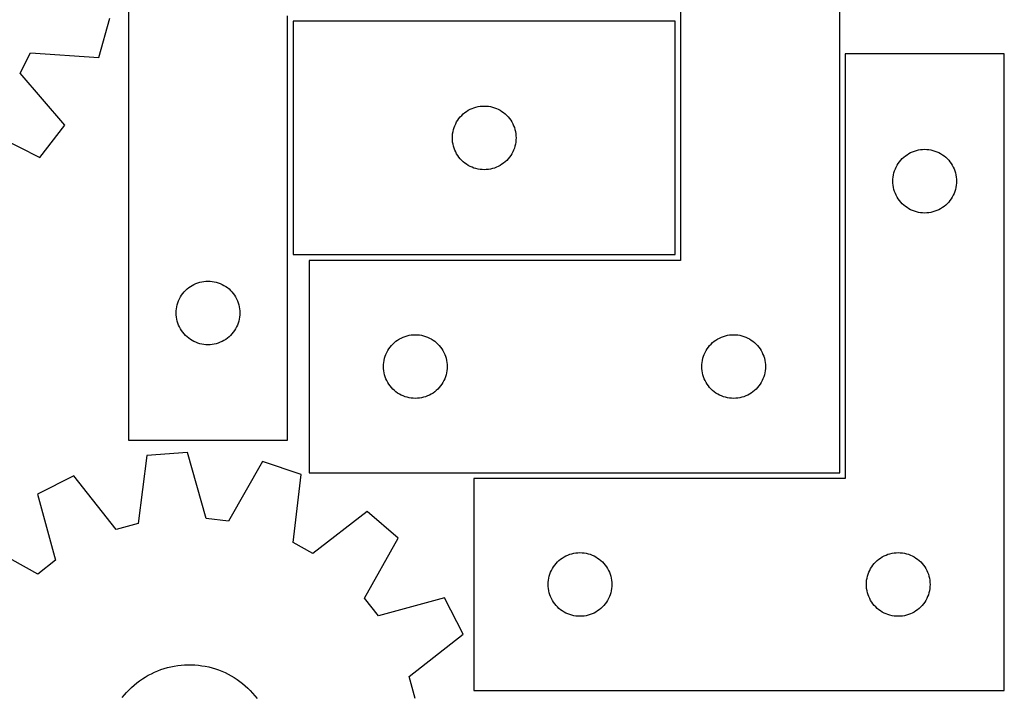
# Model space of a CAD drawing. Header units: millimetres. Extents: x 7 to 1243, y 7 to 1516.
# Tile 9 of 27: x 965 to 1243, y 339 to 530. Entities that reach past the tile are written whole.
import ezdxf

# ---------------------------------------------------------------- set-up
doc = ezdxf.new("R2010")
doc.units = ezdxf.units.MM
doc.layers.add('CUT', color=7, linetype='CONTINUOUS', true_color=0x000000)

msp = doc.modelspace()

# ---------------------------------------------------------------- linework, layer by layer
at = {"layer": 'CUT'}
for p, q in [((995.813088, 590.922146), (995.813088, 410.922146)), ((1151.921362, 581.759309), (1151.921362, 461.759309)), ((1196.921362, 401.759309), (1196.921362, 581.759309)), ((987.426887, 519.082592), (990.498134, 530.202525)), ((1040.813088, 410.922146), (1040.813088, 530.922146)), ((1150.403594, 529.405061), (1042.403594, 529.405061)), ((1042.403594, 529.405061), (1042.403594, 463.405061)), ((1150.403594, 463.405061), (1150.403594, 529.405061)), ((965.209548, 514.686844), (968.097567, 520.431584)), ((968.097567, 520.431584), (987.426887, 519.082592)), ((1243.474272, 520.162141), (1198.474272, 520.162141)), ((1198.474272, 520.162141), (1198.474272, 400.162141)), ((1243.474272, 340.162141), (1243.474272, 520.162141)), ((977.822415, 499.977731), (965.209548, 514.686844)), ((1091.403462, 503.888287), (1091.903594, 504.199289)), ((1091.903594, 504.199289), (1092.422996, 504.476915)), ((1092.422996, 504.476915), (1092.959443, 504.719977)), ((1092.959443, 504.719977), (1093.510639, 504.927432)), ((1093.510639, 504.927432), (1094.074222, 505.098393)), ((1094.074222, 505.098393), (1094.647781, 505.232128)), ((1094.647781, 505.232128), (1095.228858, 505.328065)), ((1095.228858, 505.328065), (1095.814966, 505.385791)), ((1095.814966, 505.385791), (1096.403594, 505.405061)), ((1096.403594, 505.405061), (1096.992222, 505.385791)), ((1096.992222, 505.385791), (1097.578329, 505.328065)), ((1097.578329, 505.328065), (1098.159407, 505.232128)), ((1098.159407, 505.232128), (1098.732965, 505.098393)), ((1098.732965, 505.098393), (1099.296549, 504.927432)), ((1099.296549, 504.927432), (1099.847745, 504.719977)), ((1099.847745, 504.719977), (1100.384192, 504.476915)), ((1100.384192, 504.476915), (1100.903594, 504.199289)), ((1100.903594, 504.199289), (1101.403726, 503.888287)), ((1088.609365, 500.905061), (1088.920367, 501.405193)), ((1088.920367, 501.405193), (1089.263414, 501.883914)), ((1089.263414, 501.883914), (1089.637035, 502.339173)), ((1089.637035, 502.339173), (1090.039633, 502.769022)), ((1090.039633, 502.769022), (1090.469481, 503.171619)), ((1090.469481, 503.171619), (1090.924741, 503.545241)), ((1090.924741, 503.545241), (1091.403462, 503.888287)), ((1101.403726, 503.888287), (1101.882447, 503.545241)), ((1101.882447, 503.545241), (1102.337706, 503.171619)), ((1102.337706, 503.171619), (1102.767555, 502.769022)), ((1102.767555, 502.769022), (1103.170152, 502.339173)), ((1103.170152, 502.339173), (1103.543774, 501.883914)), ((1103.543774, 501.883914), (1103.88682, 501.405193)), ((1103.88682, 501.405193), (1104.197822, 500.905061)), ((953.387812, 499.522885), (970.729539, 490.879568)), ((970.729539, 490.879568), (977.822415, 499.977731)), ((1087.576526, 498.160874), (1087.710261, 498.734432)), ((1087.710261, 498.734432), (1087.881223, 499.298016)), ((1087.881223, 499.298016), (1088.088678, 499.849212)), ((1088.088678, 499.849212), (1088.331739, 500.385659)), ((1088.331739, 500.385659), (1088.609365, 500.905061)), ((1104.197822, 500.905061), (1104.475448, 500.385659)), ((1104.475448, 500.385659), (1104.71851, 499.849212)), ((1104.71851, 499.849212), (1104.925965, 499.298016)), ((1104.925965, 499.298016), (1105.096926, 498.734432)), ((1105.096926, 498.734432), (1105.230661, 498.160874)), ((1087.403594, 496.405061), (1087.422863, 496.993689)), ((1087.422863, 495.816433), (1087.403594, 496.405061)), ((1087.422863, 496.993689), (1087.48059, 497.579797)), ((1087.48059, 495.230325), (1087.422863, 495.816433)), ((1087.48059, 497.579797), (1087.576526, 498.160874)), ((1105.230661, 498.160874), (1105.326598, 497.579797)), ((1105.326598, 497.579797), (1105.384324, 496.993689)), ((1105.384324, 495.816433), (1105.326598, 495.230325)), ((1105.384324, 496.993689), (1105.403594, 496.405061)), ((1105.403594, 496.405061), (1105.384324, 495.816433)), ((1087.576526, 494.649248), (1087.48059, 495.230325)), ((1087.710261, 494.075689), (1087.576526, 494.649248)), ((1087.881223, 493.512106), (1087.710261, 494.075689)), ((1088.088678, 492.96091), (1087.881223, 493.512106)), ((1088.331739, 492.424463), (1088.088678, 492.96091)), ((1104.71851, 492.96091), (1104.475448, 492.424463)), ((1104.925965, 493.512106), (1104.71851, 492.96091)), ((1105.096926, 494.075689), (1104.925965, 493.512106)), ((1105.230661, 494.649248), (1105.096926, 494.075689)), ((1105.326598, 495.230325), (1105.230661, 494.649248)), ((1218.081317, 492.684513), (1218.644901, 492.855474)), ((1218.644901, 492.855474), (1219.218459, 492.989209)), ((1219.218459, 492.989209), (1219.799536, 493.085145)), ((1219.799536, 493.085145), (1220.385644, 493.142872)), ((1220.385644, 493.142872), (1220.974272, 493.162141)), ((1220.974272, 493.162141), (1221.5629, 493.142872)), ((1221.5629, 493.142872), (1222.149008, 493.085145)), ((1222.149008, 493.085145), (1222.730085, 492.989209)), ((1222.730085, 492.989209), (1223.303643, 492.855474)), ((1223.303643, 492.855474), (1223.867227, 492.684513)), ((1088.609365, 491.905061), (1088.331739, 492.424463)), ((1088.920367, 491.404929), (1088.609365, 491.905061)), ((1089.263414, 490.926208), (1088.920367, 491.404929)), ((1089.637035, 490.470948), (1089.263414, 490.926208)), ((1090.039633, 490.0411), (1089.637035, 490.470948)), ((1090.469481, 489.638503), (1090.039633, 490.0411)), ((1102.767555, 490.0411), (1102.337706, 489.638503)), ((1103.170152, 490.470948), (1102.767555, 490.0411)), ((1103.543774, 490.926208), (1103.170152, 490.470948)), ((1103.88682, 491.404929), (1103.543774, 490.926208)), ((1104.197822, 491.905061), (1103.88682, 491.404929)), ((1104.475448, 492.424463), (1104.197822, 491.905061)), ((1213.834092, 489.640994), (1214.207714, 490.096254)), ((1214.207714, 490.096254), (1214.610311, 490.526103)), ((1214.610311, 490.526103), (1215.04016, 490.9287)), ((1215.04016, 490.9287), (1215.495419, 491.302322)), ((1215.495419, 491.302322), (1215.97414, 491.645368)), ((1215.97414, 491.645368), (1216.474272, 491.95637)), ((1216.474272, 491.95637), (1216.993674, 492.233996)), ((1216.993674, 492.233996), (1217.530121, 492.477057)), ((1217.530121, 492.477057), (1218.081317, 492.684513)), ((1223.867227, 492.684513), (1224.418423, 492.477057)), ((1224.418423, 492.477057), (1224.95487, 492.233996)), ((1224.95487, 492.233996), (1225.474272, 491.95637)), ((1225.474272, 491.95637), (1225.974404, 491.645368)), ((1225.974404, 491.645368), (1226.453125, 491.302322)), ((1226.453125, 491.302322), (1226.908384, 490.9287)), ((1226.908384, 490.9287), (1227.338233, 490.526103)), ((1227.338233, 490.526103), (1227.74083, 490.096254)), ((1227.74083, 490.096254), (1228.114452, 489.640994)), ((1090.924741, 489.264881), (1090.469481, 489.638503)), ((1091.403462, 488.921834), (1090.924741, 489.264881)), ((1091.903594, 488.610832), (1091.403462, 488.921834)), ((1092.422996, 488.333206), (1091.903594, 488.610832)), ((1092.959443, 488.090145), (1092.422996, 488.333206)), ((1093.510639, 487.88269), (1092.959443, 488.090145)), ((1094.074222, 487.711728), (1093.510639, 487.88269)), ((1094.647781, 487.577993), (1094.074222, 487.711728)), ((1095.228858, 487.482057), (1094.647781, 487.577993)), ((1095.814966, 487.42433), (1095.228858, 487.482057)), ((1096.403594, 487.405061), (1095.814966, 487.42433)), ((1096.992222, 487.42433), (1096.403594, 487.405061)), ((1097.578329, 487.482057), (1096.992222, 487.42433)), ((1098.159407, 487.577993), (1097.578329, 487.482057)), ((1098.732965, 487.711728), (1098.159407, 487.577993)), ((1099.296549, 487.88269), (1098.732965, 487.711728)), ((1099.847745, 488.090145), (1099.296549, 487.88269)), ((1100.384192, 488.333206), (1099.847745, 488.090145)), ((1100.903594, 488.610832), (1100.384192, 488.333206)), ((1101.403726, 488.921834), (1100.903594, 488.610832)), ((1101.882447, 489.264881), (1101.403726, 488.921834)), ((1102.337706, 489.638503), (1101.882447, 489.264881)), ((1212.451901, 487.055097), (1212.659356, 487.606292)), ((1212.659356, 487.606292), (1212.902417, 488.14274)), ((1212.902417, 488.14274), (1213.180043, 488.662141)), ((1213.180043, 488.662141), (1213.491046, 489.162274)), ((1213.491046, 489.162274), (1213.834092, 489.640994)), ((1228.114452, 489.640994), (1228.457499, 489.162274)), ((1228.457499, 489.162274), (1228.768501, 488.662141)), ((1228.768501, 488.662141), (1229.046127, 488.14274)), ((1229.046127, 488.14274), (1229.289188, 487.606292)), ((1229.289188, 487.606292), (1229.496643, 487.055097)), ((1211.974272, 484.162141), (1211.993542, 484.75077)), ((1211.993542, 484.75077), (1212.051268, 485.336877)), ((1212.051268, 485.336877), (1212.147205, 485.917954)), ((1212.147205, 485.917954), (1212.28094, 486.491513)), ((1212.28094, 486.491513), (1212.451901, 487.055097)), ((1229.496643, 487.055097), (1229.667605, 486.491513)), ((1229.667605, 486.491513), (1229.80134, 485.917954)), ((1229.80134, 485.917954), (1229.897276, 485.336877)), ((1229.897276, 485.336877), (1229.955002, 484.75077)), ((1229.955002, 484.75077), (1229.974272, 484.162141)), ((1211.993542, 483.573513), (1211.974272, 484.162141)), ((1212.051268, 482.987406), (1211.993542, 483.573513)), ((1212.147205, 482.406329), (1212.051268, 482.987406)), ((1212.28094, 481.83277), (1212.147205, 482.406329)), ((1212.451901, 481.269186), (1212.28094, 481.83277)), ((1229.667605, 481.83277), (1229.496643, 481.269186)), ((1229.80134, 482.406329), (1229.667605, 481.83277)), ((1229.897276, 482.987406), (1229.80134, 482.406329)), ((1229.955002, 483.573513), (1229.897276, 482.987406)), ((1229.974272, 484.162141), (1229.955002, 483.573513)), ((1212.659356, 480.717991), (1212.451901, 481.269186)), ((1212.902417, 480.181543), (1212.659356, 480.717991)), ((1213.180043, 479.662141), (1212.902417, 480.181543)), ((1213.491046, 479.162009), (1213.180043, 479.662141)), ((1213.834092, 478.683289), (1213.491046, 479.162009)), ((1228.457499, 479.162009), (1228.114452, 478.683289)), ((1228.768501, 479.662141), (1228.457499, 479.162009)), ((1229.046127, 480.181543), (1228.768501, 479.662141)), ((1229.289188, 480.717991), (1229.046127, 480.181543)), ((1229.496643, 481.269186), (1229.289188, 480.717991)), ((1214.207714, 478.228029), (1213.834092, 478.683289)), ((1214.610311, 477.79818), (1214.207714, 478.228029)), ((1215.04016, 477.395583), (1214.610311, 477.79818)), ((1215.495419, 477.021961), (1215.04016, 477.395583)), ((1215.97414, 476.678915), (1215.495419, 477.021961)), ((1216.474272, 476.367913), (1215.97414, 476.678915)), ((1216.993674, 476.090287), (1216.474272, 476.367913)), ((1225.474272, 476.367913), (1224.95487, 476.090287)), ((1225.974404, 476.678915), (1225.474272, 476.367913)), ((1226.453125, 477.021961), (1225.974404, 476.678915)), ((1226.908384, 477.395583), (1226.453125, 477.021961)), ((1227.338233, 477.79818), (1226.908384, 477.395583)), ((1227.74083, 478.228029), (1227.338233, 477.79818)), ((1228.114452, 478.683289), (1227.74083, 478.228029)), ((1217.530121, 475.847226), (1216.993674, 476.090287)), ((1218.081317, 475.63977), (1217.530121, 475.847226)), ((1218.644901, 475.468809), (1218.081317, 475.63977)), ((1219.218459, 475.335074), (1218.644901, 475.468809)), ((1219.799536, 475.239138), (1219.218459, 475.335074)), ((1220.385644, 475.181411), (1219.799536, 475.239138)), ((1220.974272, 475.162141), (1220.385644, 475.181411)), ((1221.5629, 475.181411), (1220.974272, 475.162141)), ((1222.149008, 475.239138), (1221.5629, 475.181411)), ((1222.730085, 475.335074), (1222.149008, 475.239138)), ((1223.303643, 475.468809), (1222.730085, 475.335074)), ((1223.867227, 475.63977), (1223.303643, 475.468809)), ((1224.418423, 475.847226), (1223.867227, 475.63977)), ((1224.95487, 476.090287), (1224.418423, 475.847226)), ((1042.403594, 463.405061), (1150.403594, 463.405061)), ((1151.921362, 461.759309), (1046.921362, 461.759309)), ((1046.921362, 461.759309), (1046.921362, 401.759309)), ((1012.378976, 453.688705), (1012.834235, 454.062326)), ((1012.834235, 454.062326), (1013.312956, 454.405373)), ((1013.312956, 454.405373), (1013.813088, 454.716375)), ((1013.813088, 454.716375), (1014.33249, 454.994001)), ((1014.33249, 454.994001), (1014.868937, 455.237062)), ((1014.868937, 455.237062), (1015.420133, 455.444518)), ((1015.420133, 455.444518), (1015.983717, 455.615479)), ((1015.983717, 455.615479), (1016.557275, 455.749214)), ((1016.557275, 455.749214), (1017.138352, 455.84515)), ((1017.138352, 455.84515), (1017.72446, 455.902877)), ((1017.72446, 455.902877), (1018.313088, 455.922146)), ((1018.313088, 455.922146), (1018.901716, 455.902877)), ((1018.901716, 455.902877), (1019.487824, 455.84515)), ((1019.487824, 455.84515), (1020.068901, 455.749214)), ((1020.068901, 455.749214), (1020.642459, 455.615479)), ((1020.642459, 455.615479), (1021.206043, 455.444518)), ((1021.206043, 455.444518), (1021.757239, 455.237062)), ((1021.757239, 455.237062), (1022.293686, 454.994001)), ((1022.293686, 454.994001), (1022.813088, 454.716375)), ((1022.813088, 454.716375), (1023.31322, 454.405373)), ((1023.31322, 454.405373), (1023.791941, 454.062326)), ((1023.791941, 454.062326), (1024.2472, 453.688705)), ((1010.241233, 450.902745), (1010.518859, 451.422146)), ((1010.518859, 451.422146), (1010.829861, 451.922279)), ((1010.829861, 451.922279), (1011.172908, 452.400999)), ((1011.172908, 452.400999), (1011.54653, 452.856259)), ((1011.54653, 452.856259), (1011.949127, 453.286107)), ((1011.949127, 453.286107), (1012.378976, 453.688705)), ((1024.2472, 453.688705), (1024.677049, 453.286107)), ((1024.677049, 453.286107), (1025.079646, 452.856259)), ((1025.079646, 452.856259), (1025.453268, 452.400999)), ((1025.453268, 452.400999), (1025.796314, 451.922279)), ((1025.796314, 451.922279), (1026.107317, 451.422146)), ((1026.107317, 451.422146), (1026.384943, 450.902745)), ((1009.390084, 448.096882), (1009.48602, 448.677959)), ((1009.48602, 448.677959), (1009.619755, 449.251518)), ((1009.619755, 449.251518), (1009.790717, 449.815102)), ((1009.790717, 449.815102), (1009.998172, 450.366297)), ((1009.998172, 450.366297), (1010.241233, 450.902745)), ((1026.384943, 450.902745), (1026.628004, 450.366297)), ((1026.628004, 450.366297), (1026.835459, 449.815102)), ((1026.835459, 449.815102), (1027.00642, 449.251518)), ((1027.00642, 449.251518), (1027.140155, 448.677959)), ((1027.140155, 448.677959), (1027.236092, 448.096882)), ((1009.313088, 446.922146), (1009.332358, 447.510775)), ((1009.332358, 446.333518), (1009.313088, 446.922146)), ((1009.332358, 447.510775), (1009.390084, 448.096882)), ((1009.390084, 445.747411), (1009.332358, 446.333518)), ((1009.48602, 445.166334), (1009.390084, 445.747411)), ((1027.236092, 445.747411), (1027.140155, 445.166334)), ((1027.236092, 448.096882), (1027.293818, 447.510775)), ((1027.293818, 446.333518), (1027.236092, 445.747411)), ((1027.293818, 447.510775), (1027.313088, 446.922146)), ((1027.313088, 446.922146), (1027.293818, 446.333518)), ((1009.619755, 444.592775), (1009.48602, 445.166334)), ((1009.790717, 444.029191), (1009.619755, 444.592775)), ((1009.998172, 443.477996), (1009.790717, 444.029191)), ((1010.241233, 442.941548), (1009.998172, 443.477996)), ((1010.518859, 442.422146), (1010.241233, 442.941548)), ((1026.384943, 442.941548), (1026.107317, 442.422146)), ((1026.628004, 443.477996), (1026.384943, 442.941548)), ((1026.835459, 444.029191), (1026.628004, 443.477996)), ((1027.00642, 444.592775), (1026.835459, 444.029191)), ((1027.140155, 445.166334), (1027.00642, 444.592775)), ((1010.829861, 441.922014), (1010.518859, 442.422146)), ((1011.172908, 441.443294), (1010.829861, 441.922014)), ((1011.54653, 440.988034), (1011.172908, 441.443294)), ((1011.949127, 440.558185), (1011.54653, 440.988034)), ((1012.378976, 440.155588), (1011.949127, 440.558185)), ((1012.834235, 439.781966), (1012.378976, 440.155588)), ((1024.2472, 440.155588), (1023.791941, 439.781966)), ((1024.677049, 440.558185), (1024.2472, 440.155588)), ((1025.079646, 440.988034), (1024.677049, 440.558185)), ((1025.453268, 441.443294), (1025.079646, 440.988034)), ((1025.796314, 441.922014), (1025.453268, 441.443294)), ((1026.107317, 442.422146), (1025.796314, 441.922014)), ((1072.940764, 439.831164), (1073.477211, 440.074225)), ((1073.477211, 440.074225), (1074.028407, 440.281681)), ((1074.028407, 440.281681), (1074.591991, 440.452642)), ((1074.591991, 440.452642), (1075.165549, 440.586377)), ((1075.165549, 440.586377), (1075.746626, 440.682313)), ((1075.746626, 440.682313), (1076.332734, 440.74004)), ((1076.332734, 440.74004), (1076.921362, 440.759309)), ((1076.921362, 440.759309), (1077.50999, 440.74004)), ((1077.50999, 440.74004), (1078.096098, 440.682313)), ((1078.096098, 440.682313), (1078.677175, 440.586377)), ((1078.677175, 440.586377), (1079.250734, 440.452642)), ((1079.250734, 440.452642), (1079.814317, 440.281681)), ((1079.814317, 440.281681), (1080.365513, 440.074225)), ((1080.365513, 440.074225), (1080.90196, 439.831164)), ((1162.940764, 439.831164), (1163.477211, 440.074225)), ((1163.477211, 440.074225), (1164.028407, 440.281681)), ((1164.028407, 440.281681), (1164.591991, 440.452642)), ((1164.591991, 440.452642), (1165.165549, 440.586377)), ((1165.165549, 440.586377), (1165.746626, 440.682313)), ((1165.746626, 440.682313), (1166.332734, 440.74004)), ((1166.332734, 440.74004), (1166.921362, 440.759309)), ((1166.921362, 440.759309), (1167.50999, 440.74004)), ((1167.50999, 440.74004), (1168.096098, 440.682313)), ((1168.096098, 440.682313), (1168.677175, 440.586377)), ((1168.677175, 440.586377), (1169.250734, 440.452642)), ((1169.250734, 440.452642), (1169.814317, 440.281681)), ((1169.814317, 440.281681), (1170.365513, 440.074225)), ((1170.365513, 440.074225), (1170.90196, 439.831164)), ((1013.312956, 439.43892), (1012.834235, 439.781966)), ((1013.813088, 439.127918), (1013.312956, 439.43892)), ((1014.33249, 438.850292), (1013.813088, 439.127918)), ((1014.868937, 438.607231), (1014.33249, 438.850292)), ((1015.420133, 438.399775), (1014.868937, 438.607231)), ((1015.983717, 438.228814), (1015.420133, 438.399775)), ((1016.557275, 438.095079), (1015.983717, 438.228814)), ((1017.138352, 437.999143), (1016.557275, 438.095079)), ((1017.72446, 437.941416), (1017.138352, 437.999143)), ((1018.313088, 437.922146), (1017.72446, 437.941416)), ((1018.901716, 437.941416), (1018.313088, 437.922146)), ((1019.487824, 437.999143), (1018.901716, 437.941416)), ((1020.068901, 438.095079), (1019.487824, 437.999143)), ((1020.642459, 438.228814), (1020.068901, 438.095079)), ((1021.206043, 438.399775), (1020.642459, 438.228814)), ((1021.757239, 438.607231), (1021.206043, 438.399775)), ((1022.293686, 438.850292), (1021.757239, 438.607231)), ((1022.813088, 439.127918), (1022.293686, 438.850292)), ((1023.31322, 439.43892), (1022.813088, 439.127918)), ((1023.791941, 439.781966), (1023.31322, 439.43892)), ((1069.438136, 436.759442), (1069.781182, 437.238162)), ((1069.781182, 437.238162), (1070.154804, 437.693422)), ((1070.154804, 437.693422), (1070.557401, 438.12327)), ((1070.557401, 438.12327), (1070.98725, 438.525868)), ((1070.98725, 438.525868), (1071.442509, 438.89949)), ((1071.442509, 438.89949), (1071.92123, 439.242536)), ((1071.92123, 439.242536), (1072.421362, 439.553538)), ((1072.421362, 439.553538), (1072.940764, 439.831164)), ((1080.90196, 439.831164), (1081.421362, 439.553538)), ((1081.421362, 439.553538), (1081.921494, 439.242536)), ((1081.921494, 439.242536), (1082.400215, 438.89949)), ((1082.400215, 438.89949), (1082.855475, 438.525868)), ((1082.855475, 438.525868), (1083.285323, 438.12327)), ((1083.285323, 438.12327), (1083.68792, 437.693422)), ((1083.68792, 437.693422), (1084.061542, 437.238162)), ((1084.061542, 437.238162), (1084.404589, 436.759442)), ((1159.438136, 436.759442), (1159.781182, 437.238162)), ((1159.781182, 437.238162), (1160.154804, 437.693422)), ((1160.154804, 437.693422), (1160.557401, 438.12327)), ((1160.557401, 438.12327), (1160.98725, 438.525868)), ((1160.98725, 438.525868), (1161.442509, 438.89949)), ((1161.442509, 438.89949), (1161.92123, 439.242536)), ((1161.92123, 439.242536), (1162.421362, 439.553538)), ((1162.421362, 439.553538), (1162.940764, 439.831164)), ((1170.90196, 439.831164), (1171.421362, 439.553538)), ((1171.421362, 439.553538), (1171.921494, 439.242536)), ((1171.921494, 439.242536), (1172.400215, 438.89949)), ((1172.400215, 438.89949), (1172.855475, 438.525868)), ((1172.855475, 438.525868), (1173.285323, 438.12327)), ((1173.285323, 438.12327), (1173.68792, 437.693422)), ((1173.68792, 437.693422), (1174.061542, 437.238162)), ((1174.061542, 437.238162), (1174.404589, 436.759442)), ((1068.22803, 434.088681), (1068.398991, 434.652265)), ((1068.398991, 434.652265), (1068.606446, 435.20346)), ((1068.606446, 435.20346), (1068.849508, 435.739908)), ((1068.849508, 435.739908), (1069.127134, 436.259309)), ((1069.127134, 436.259309), (1069.438136, 436.759442)), ((1084.404589, 436.759442), (1084.715591, 436.259309)), ((1084.715591, 436.259309), (1084.993217, 435.739908)), ((1084.993217, 435.739908), (1085.236278, 435.20346)), ((1085.236278, 435.20346), (1085.443733, 434.652265)), ((1085.443733, 434.652265), (1085.614695, 434.088681)), ((1158.22803, 434.088681), (1158.398991, 434.652265)), ((1158.398991, 434.652265), (1158.606446, 435.20346)), ((1158.606446, 435.20346), (1158.849508, 435.739908)), ((1158.849508, 435.739908), (1159.127134, 436.259309)), ((1159.127134, 436.259309), (1159.438136, 436.759442)), ((1174.404589, 436.759442), (1174.715591, 436.259309)), ((1174.715591, 436.259309), (1174.993217, 435.739908)), ((1174.993217, 435.739908), (1175.236278, 435.20346)), ((1175.236278, 435.20346), (1175.443733, 434.652265)), ((1175.443733, 434.652265), (1175.614695, 434.088681)), ((1067.921362, 431.759309), (1067.940632, 432.347938)), ((1067.940632, 431.170681), (1067.921362, 431.759309)), ((1067.940632, 432.347938), (1067.998358, 432.934045)), ((1067.998358, 432.934045), (1068.094295, 433.515122)), ((1068.094295, 433.515122), (1068.22803, 434.088681)), ((1085.614695, 434.088681), (1085.74843, 433.515122)), ((1085.74843, 433.515122), (1085.844366, 432.934045)), ((1085.844366, 432.934045), (1085.902093, 432.347938)), ((1085.902093, 432.347938), (1085.921362, 431.759309)), ((1085.921362, 431.759309), (1085.902093, 431.170681)), ((1157.921362, 431.759309), (1157.940632, 432.347938)), ((1157.940632, 431.170681), (1157.921362, 431.759309)), ((1157.940632, 432.347938), (1157.998358, 432.934045)), ((1157.998358, 432.934045), (1158.094295, 433.515122)), ((1158.094295, 433.515122), (1158.22803, 434.088681)), ((1175.614695, 434.088681), (1175.74843, 433.515122)), ((1175.74843, 433.515122), (1175.844366, 432.934045)), ((1175.844366, 432.934045), (1175.902093, 432.347938)), ((1175.902093, 432.347938), (1175.921362, 431.759309)), ((1175.921362, 431.759309), (1175.902093, 431.170681)), ((1067.998358, 430.584574), (1067.940632, 431.170681)), ((1068.094295, 430.003497), (1067.998358, 430.584574)), ((1068.22803, 429.429938), (1068.094295, 430.003497)), ((1068.398991, 428.866354), (1068.22803, 429.429938)), ((1068.606446, 428.315159), (1068.398991, 428.866354)), ((1085.443733, 428.866354), (1085.236278, 428.315159)), ((1085.614695, 429.429938), (1085.443733, 428.866354)), ((1085.74843, 430.003497), (1085.614695, 429.429938)), ((1085.844366, 430.584574), (1085.74843, 430.003497)), ((1085.902093, 431.170681), (1085.844366, 430.584574)), ((1157.998358, 430.584574), (1157.940632, 431.170681)), ((1158.094295, 430.003497), (1157.998358, 430.584574)), ((1158.22803, 429.429938), (1158.094295, 430.003497)), ((1158.398991, 428.866354), (1158.22803, 429.429938)), ((1158.606446, 428.315159), (1158.398991, 428.866354)), ((1175.443733, 428.866354), (1175.236278, 428.315159)), ((1175.614695, 429.429938), (1175.443733, 428.866354)), ((1175.74843, 430.003497), (1175.614695, 429.429938)), ((1175.844366, 430.584574), (1175.74843, 430.003497)), ((1175.902093, 431.170681), (1175.844366, 430.584574)), ((1068.849508, 427.778711), (1068.606446, 428.315159)), ((1069.127134, 427.259309), (1068.849508, 427.778711)), ((1069.438136, 426.759177), (1069.127134, 427.259309)), ((1069.781182, 426.280457), (1069.438136, 426.759177)), ((1070.154804, 425.825197), (1069.781182, 426.280457)), ((1084.061542, 426.280457), (1083.68792, 425.825197)), ((1084.404589, 426.759177), (1084.061542, 426.280457)), ((1084.715591, 427.259309), (1084.404589, 426.759177)), ((1084.993217, 427.778711), (1084.715591, 427.259309)), ((1085.236278, 428.315159), (1084.993217, 427.778711)), ((1158.849508, 427.778711), (1158.606446, 428.315159)), ((1159.127134, 427.259309), (1158.849508, 427.778711)), ((1159.438136, 426.759177), (1159.127134, 427.259309)), ((1159.781182, 426.280457), (1159.438136, 426.759177)), ((1160.154804, 425.825197), (1159.781182, 426.280457)), ((1174.061542, 426.280457), (1173.68792, 425.825197)), ((1174.404589, 426.759177), (1174.061542, 426.280457)), ((1174.715591, 427.259309), (1174.404589, 426.759177)), ((1174.993217, 427.778711), (1174.715591, 427.259309)), ((1175.236278, 428.315159), (1174.993217, 427.778711)), ((1070.557401, 425.395348), (1070.154804, 425.825197)), ((1070.98725, 424.992751), (1070.557401, 425.395348)), ((1071.442509, 424.619129), (1070.98725, 424.992751)), ((1071.92123, 424.276083), (1071.442509, 424.619129)), ((1072.421362, 423.965081), (1071.92123, 424.276083)), ((1072.940764, 423.687455), (1072.421362, 423.965081)), ((1073.477211, 423.444394), (1072.940764, 423.687455)), ((1074.028407, 423.236938), (1073.477211, 423.444394)), ((1074.591991, 423.065977), (1074.028407, 423.236938)), ((1079.814317, 423.236938), (1079.250734, 423.065977)), ((1080.365513, 423.444394), (1079.814317, 423.236938)), ((1080.90196, 423.687455), (1080.365513, 423.444394)), ((1081.421362, 423.965081), (1080.90196, 423.687455)), ((1081.921494, 424.276083), (1081.421362, 423.965081)), ((1082.400215, 424.619129), (1081.921494, 424.276083)), ((1082.855475, 424.992751), (1082.400215, 424.619129)), ((1083.285323, 425.395348), (1082.855475, 424.992751)), ((1083.68792, 425.825197), (1083.285323, 425.395348)), ((1160.557401, 425.395348), (1160.154804, 425.825197)), ((1160.98725, 424.992751), (1160.557401, 425.395348)), ((1161.442509, 424.619129), (1160.98725, 424.992751)), ((1161.92123, 424.276083), (1161.442509, 424.619129)), ((1162.421362, 423.965081), (1161.92123, 424.276083)), ((1162.940764, 423.687455), (1162.421362, 423.965081)), ((1163.477211, 423.444394), (1162.940764, 423.687455)), ((1164.028407, 423.236938), (1163.477211, 423.444394)), ((1164.591991, 423.065977), (1164.028407, 423.236938)), ((1169.814317, 423.236938), (1169.250734, 423.065977)), ((1170.365513, 423.444394), (1169.814317, 423.236938)), ((1170.90196, 423.687455), (1170.365513, 423.444394)), ((1171.421362, 423.965081), (1170.90196, 423.687455)), ((1171.921494, 424.276083), (1171.421362, 423.965081)), ((1172.400215, 424.619129), (1171.921494, 424.276083)), ((1172.855475, 424.992751), (1172.400215, 424.619129)), ((1173.285323, 425.395348), (1172.855475, 424.992751)), ((1173.68792, 425.825197), (1173.285323, 425.395348)), ((1075.165549, 422.932242), (1074.591991, 423.065977)), ((1075.746626, 422.836306), (1075.165549, 422.932242)), ((1076.332734, 422.778579), (1075.746626, 422.836306)), ((1076.921362, 422.759309), (1076.332734, 422.778579)), ((1077.50999, 422.778579), (1076.921362, 422.759309)), ((1078.096098, 422.836306), (1077.50999, 422.778579)), ((1078.677175, 422.932242), (1078.096098, 422.836306)), ((1079.250734, 423.065977), (1078.677175, 422.932242)), ((1165.165549, 422.932242), (1164.591991, 423.065977)), ((1165.746626, 422.836306), (1165.165549, 422.932242)), ((1166.332734, 422.778579), (1165.746626, 422.836306)), ((1166.921362, 422.759309), (1166.332734, 422.778579)), ((1167.50999, 422.778579), (1166.921362, 422.759309)), ((1168.096098, 422.836306), (1167.50999, 422.778579)), ((1168.677175, 422.932242), (1168.096098, 422.836306)), ((1169.250734, 423.065977), (1168.677175, 422.932242)), ((995.813088, 410.922146), (1040.813088, 410.922146)), ((1000.97853, 406.60993), (998.565759, 387.384402)), ((1012.482408, 407.473791), (1000.97853, 406.60993)), ((1017.739337, 388.824204), (1012.482408, 407.473791)), ((1033.708245, 404.884301), (1024.121844, 388.045557)), ((1044.667028, 401.280061), (1033.708245, 404.884301)), ((1042.386908, 382.03835), (1044.667028, 401.280061)), ((1046.921362, 401.759309), (1196.921362, 401.759309)), ((980.377459, 400.879531), (970.079847, 395.679084)), ((992.371116, 385.661298), (980.377459, 400.879531)), ((1198.474272, 400.162141), (1093.474272, 400.162141)), ((1093.474272, 400.162141), (1093.474272, 340.162141)), ((970.079847, 395.679084), (975.208028, 376.993684)), ((1063.286189, 390.764909), (1047.985601, 378.876494)), ((1072.031501, 383.24128), (1063.286189, 390.764909)), ((998.565759, 387.384402), (992.371116, 385.661298)), ((1024.121844, 388.045557), (1017.739337, 388.824204)), ((970.144327, 373.031157), (953.239868, 382.501197)), ((1047.985601, 378.876494), (1042.386908, 382.03835)), ((1062.561461, 366.336821), (1072.031501, 383.24128)), ((1120.030121, 378.477057), (1120.581317, 378.684513)), ((1120.581317, 378.684513), (1121.144901, 378.855474)), ((1121.144901, 378.855474), (1121.718459, 378.989209)), ((1121.718459, 378.989209), (1122.299536, 379.085145)), ((1122.299536, 379.085145), (1122.885644, 379.142872)), ((1122.885644, 379.142872), (1123.474272, 379.162141)), ((1123.474272, 379.162141), (1124.0629, 379.142872)), ((1124.0629, 379.142872), (1124.649008, 379.085145)), ((1124.649008, 379.085145), (1125.230085, 378.989209)), ((1125.230085, 378.989209), (1125.803643, 378.855474)), ((1125.803643, 378.855474), (1126.367227, 378.684513)), ((1126.367227, 378.684513), (1126.918423, 378.477057)), ((1210.030121, 378.477057), (1210.581317, 378.684513)), ((1210.581317, 378.684513), (1211.144901, 378.855474)), ((1211.144901, 378.855474), (1211.718459, 378.989209)), ((1211.718459, 378.989209), (1212.299536, 379.085145)), ((1212.299536, 379.085145), (1212.885644, 379.142872)), ((1212.885644, 379.142872), (1213.474272, 379.162141)), ((1213.474272, 379.162141), (1214.0629, 379.142872)), ((1214.0629, 379.142872), (1214.649008, 379.085145)), ((1214.649008, 379.085145), (1215.230085, 378.989209)), ((1215.230085, 378.989209), (1215.803643, 378.855474)), ((1215.803643, 378.855474), (1216.367227, 378.684513)), ((1216.367227, 378.684513), (1216.918423, 378.477057)), ((975.208028, 376.993684), (970.144327, 373.031157)), ((1116.334092, 375.640994), (1116.707714, 376.096254)), ((1116.707714, 376.096254), (1117.110311, 376.526103)), ((1117.110311, 376.526103), (1117.54016, 376.9287)), ((1117.54016, 376.9287), (1117.995419, 377.302322)), ((1117.995419, 377.302322), (1118.47414, 377.645368)), ((1118.47414, 377.645368), (1118.974272, 377.95637)), ((1118.974272, 377.95637), (1119.493674, 378.233996)), ((1119.493674, 378.233996), (1120.030121, 378.477057)), ((1126.918423, 378.477057), (1127.45487, 378.233996)), ((1127.45487, 378.233996), (1127.974272, 377.95637)), ((1127.974272, 377.95637), (1128.474404, 377.645368)), ((1128.474404, 377.645368), (1128.953125, 377.302322)), ((1128.953125, 377.302322), (1129.408384, 376.9287)), ((1129.408384, 376.9287), (1129.838233, 376.526103)), ((1129.838233, 376.526103), (1130.24083, 376.096254)), ((1130.24083, 376.096254), (1130.614452, 375.640994)), ((1206.334092, 375.640994), (1206.707714, 376.096254)), ((1206.707714, 376.096254), (1207.110311, 376.526103)), ((1207.110311, 376.526103), (1207.54016, 376.9287)), ((1207.54016, 376.9287), (1207.995419, 377.302322)), ((1207.995419, 377.302322), (1208.47414, 377.645368)), ((1208.47414, 377.645368), (1208.974272, 377.95637)), ((1208.974272, 377.95637), (1209.493674, 378.233996)), ((1209.493674, 378.233996), (1210.030121, 378.477057)), ((1216.918423, 378.477057), (1217.45487, 378.233996)), ((1217.45487, 378.233996), (1217.974272, 377.95637)), ((1217.974272, 377.95637), (1218.474404, 377.645368)), ((1218.474404, 377.645368), (1218.953125, 377.302322)), ((1218.953125, 377.302322), (1219.408384, 376.9287)), ((1219.408384, 376.9287), (1219.838233, 376.526103)), ((1219.838233, 376.526103), (1220.24083, 376.096254)), ((1220.24083, 376.096254), (1220.614452, 375.640994)), ((1114.951901, 373.055097), (1115.159356, 373.606292)), ((1115.159356, 373.606292), (1115.402417, 374.14274)), ((1115.402417, 374.14274), (1115.680043, 374.662141)), ((1115.680043, 374.662141), (1115.991046, 375.162274)), ((1115.991046, 375.162274), (1116.334092, 375.640994)), ((1130.614452, 375.640994), (1130.957499, 375.162274)), ((1130.957499, 375.162274), (1131.268501, 374.662141)), ((1131.268501, 374.662141), (1131.546127, 374.14274)), ((1131.546127, 374.14274), (1131.789188, 373.606292)), ((1131.789188, 373.606292), (1131.996643, 373.055097)), ((1204.951901, 373.055097), (1205.159356, 373.606292)), ((1205.159356, 373.606292), (1205.402417, 374.14274)), ((1205.402417, 374.14274), (1205.680043, 374.662141)), ((1205.680043, 374.662141), (1205.991046, 375.162274)), ((1205.991046, 375.162274), (1206.334092, 375.640994)), ((1220.614452, 375.640994), (1220.957499, 375.162274)), ((1220.957499, 375.162274), (1221.268501, 374.662141)), ((1221.268501, 374.662141), (1221.546127, 374.14274)), ((1221.546127, 374.14274), (1221.789188, 373.606292)), ((1221.789188, 373.606292), (1221.996643, 373.055097)), ((1114.474272, 370.162141), (1114.493542, 370.75077)), ((1114.493542, 370.75077), (1114.551268, 371.336877)), ((1114.551268, 371.336877), (1114.647205, 371.917954)), ((1114.647205, 371.917954), (1114.78094, 372.491513)), ((1114.78094, 372.491513), (1114.951901, 373.055097)), ((1131.996643, 373.055097), (1132.167605, 372.491513)), ((1132.167605, 372.491513), (1132.30134, 371.917954)), ((1132.30134, 371.917954), (1132.397276, 371.336877)), ((1132.397276, 371.336877), (1132.455002, 370.75077)), ((1132.455002, 370.75077), (1132.474272, 370.162141)), ((1204.474272, 370.162141), (1204.493542, 370.75077)), ((1204.493542, 370.75077), (1204.551268, 371.336877)), ((1204.551268, 371.336877), (1204.647205, 371.917954)), ((1204.647205, 371.917954), (1204.78094, 372.491513)), ((1204.78094, 372.491513), (1204.951901, 373.055097)), ((1221.996643, 373.055097), (1222.167605, 372.491513)), ((1222.167605, 372.491513), (1222.30134, 371.917954)), ((1222.30134, 371.917954), (1222.397276, 371.336877)), ((1222.397276, 371.336877), (1222.455002, 370.75077)), ((1222.455002, 370.75077), (1222.474272, 370.162141)), ((1114.493542, 369.573513), (1114.474272, 370.162141)), ((1114.551268, 368.987406), (1114.493542, 369.573513)), ((1114.647205, 368.406329), (1114.551268, 368.987406)), ((1114.78094, 367.83277), (1114.647205, 368.406329)), ((1114.951901, 367.269186), (1114.78094, 367.83277)), ((1132.167605, 367.83277), (1131.996643, 367.269186)), ((1132.30134, 368.406329), (1132.167605, 367.83277)), ((1132.397276, 368.987406), (1132.30134, 368.406329)), ((1132.455002, 369.573513), (1132.397276, 368.987406)), ((1132.474272, 370.162141), (1132.455002, 369.573513)), ((1204.493542, 369.573513), (1204.474272, 370.162141)), ((1204.551268, 368.987406), (1204.493542, 369.573513)), ((1204.647205, 368.406329), (1204.551268, 368.987406)), ((1204.78094, 367.83277), (1204.647205, 368.406329)), ((1204.951901, 367.269186), (1204.78094, 367.83277)), ((1222.167605, 367.83277), (1221.996643, 367.269186)), ((1222.30134, 368.406329), (1222.167605, 367.83277)), ((1222.397276, 368.987406), (1222.30134, 368.406329)), ((1222.455002, 369.573513), (1222.397276, 368.987406)), ((1222.474272, 370.162141), (1222.455002, 369.573513)), ((1066.523989, 361.27312), (1062.561461, 366.336821)), ((1085.209389, 366.401301), (1066.523989, 361.27312)), ((1090.409836, 356.103689), (1085.209389, 366.401301)), ((1115.159356, 366.717991), (1114.951901, 367.269186)), ((1115.402417, 366.181543), (1115.159356, 366.717991)), ((1115.680043, 365.662141), (1115.402417, 366.181543)), ((1115.991046, 365.162009), (1115.680043, 365.662141)), ((1116.334092, 364.683289), (1115.991046, 365.162009)), ((1130.957499, 365.162009), (1130.614452, 364.683289)), ((1131.268501, 365.662141), (1130.957499, 365.162009)), ((1131.546127, 366.181543), (1131.268501, 365.662141)), ((1131.789188, 366.717991), (1131.546127, 366.181543)), ((1131.996643, 367.269186), (1131.789188, 366.717991)), ((1205.159356, 366.717991), (1204.951901, 367.269186)), ((1205.402417, 366.181543), (1205.159356, 366.717991)), ((1205.680043, 365.662141), (1205.402417, 366.181543)), ((1205.991046, 365.162009), (1205.680043, 365.662141)), ((1206.334092, 364.683289), (1205.991046, 365.162009)), ((1220.957499, 365.162009), (1220.614452, 364.683289)), ((1221.268501, 365.662141), (1220.957499, 365.162009)), ((1221.546127, 366.181543), (1221.268501, 365.662141)), ((1221.789188, 366.717991), (1221.546127, 366.181543)), ((1221.996643, 367.269186), (1221.789188, 366.717991)), ((1116.707714, 364.228029), (1116.334092, 364.683289)), ((1117.110311, 363.79818), (1116.707714, 364.228029)), ((1117.54016, 363.395583), (1117.110311, 363.79818)), ((1117.995419, 363.021961), (1117.54016, 363.395583)), ((1118.47414, 362.678915), (1117.995419, 363.021961)), ((1118.974272, 362.367913), (1118.47414, 362.678915)), ((1119.493674, 362.090287), (1118.974272, 362.367913)), ((1120.030121, 361.847226), (1119.493674, 362.090287)), ((1127.45487, 362.090287), (1126.918423, 361.847226)), ((1127.974272, 362.367913), (1127.45487, 362.090287)), ((1128.474404, 362.678915), (1127.974272, 362.367913)), ((1128.953125, 363.021961), (1128.474404, 362.678915)), ((1129.408384, 363.395583), (1128.953125, 363.021961)), ((1129.838233, 363.79818), (1129.408384, 363.395583)), ((1130.24083, 364.228029), (1129.838233, 363.79818)), ((1130.614452, 364.683289), (1130.24083, 364.228029)), ((1206.707714, 364.228029), (1206.334092, 364.683289)), ((1207.110311, 363.79818), (1206.707714, 364.228029)), ((1207.54016, 363.395583), (1207.110311, 363.79818)), ((1207.995419, 363.021961), (1207.54016, 363.395583)), ((1208.47414, 362.678915), (1207.995419, 363.021961)), ((1208.974272, 362.367913), (1208.47414, 362.678915)), ((1209.493674, 362.090287), (1208.974272, 362.367913)), ((1210.030121, 361.847226), (1209.493674, 362.090287)), ((1217.45487, 362.090287), (1216.918423, 361.847226)), ((1217.974272, 362.367913), (1217.45487, 362.090287)), ((1218.474404, 362.678915), (1217.974272, 362.367913)), ((1218.953125, 363.021961), (1218.474404, 362.678915)), ((1219.408384, 363.395583), (1218.953125, 363.021961)), ((1219.838233, 363.79818), (1219.408384, 363.395583)), ((1220.24083, 364.228029), (1219.838233, 363.79818)), ((1220.614452, 364.683289), (1220.24083, 364.228029)), ((1120.581317, 361.63977), (1120.030121, 361.847226)), ((1121.144901, 361.468809), (1120.581317, 361.63977)), ((1121.718459, 361.335074), (1121.144901, 361.468809)), ((1122.299536, 361.239138), (1121.718459, 361.335074)), ((1122.885644, 361.181411), (1122.299536, 361.239138)), ((1123.474272, 361.162141), (1122.885644, 361.181411)), ((1124.0629, 361.181411), (1123.474272, 361.162141)), ((1124.649008, 361.239138), (1124.0629, 361.181411)), ((1125.230085, 361.335074), (1124.649008, 361.239138)), ((1125.803643, 361.468809), (1125.230085, 361.335074)), ((1126.367227, 361.63977), (1125.803643, 361.468809)), ((1126.918423, 361.847226), (1126.367227, 361.63977)), ((1210.581317, 361.63977), (1210.030121, 361.847226)), ((1211.144901, 361.468809), (1210.581317, 361.63977)), ((1211.718459, 361.335074), (1211.144901, 361.468809)), ((1212.299536, 361.239138), (1211.718459, 361.335074)), ((1212.885644, 361.181411), (1212.299536, 361.239138)), ((1213.474272, 361.162141), (1212.885644, 361.181411)), ((1214.0629, 361.181411), (1213.474272, 361.162141)), ((1214.649008, 361.239138), (1214.0629, 361.181411)), ((1215.230085, 361.335074), (1214.649008, 361.239138)), ((1215.803643, 361.468809), (1215.230085, 361.335074)), ((1216.367227, 361.63977), (1215.803643, 361.468809)), ((1216.918423, 361.847226), (1216.367227, 361.63977)), ((1075.191603, 344.110032), (1090.409836, 356.103689)), ((1002.282447, 344.946595), (1003.16715, 345.366114)), ((1003.16715, 345.366114), (1004.068228, 345.749198)), ((1004.068228, 345.749198), (1004.984181, 346.09521)), ((1004.984181, 346.09521), (1005.913486, 346.403573)), ((1005.913486, 346.403573), (1006.854595, 346.673775)), ((1006.854595, 346.673775), (1007.805942, 346.905365)), ((1007.805942, 346.905365), (1008.765944, 347.097958)), ((1008.765944, 347.097958), (1009.733002, 347.251234)), ((1009.733002, 347.251234), (1010.705507, 347.364938)), ((1010.705507, 347.364938), (1011.681841, 347.43888)), ((1011.681841, 347.43888), (1012.660378, 347.472937)), ((1012.660378, 347.472937), (1013.63949, 347.467052)), ((1013.63949, 347.467052), (1014.617548, 347.421236)), ((1014.617548, 347.421236), (1015.592922, 347.335565)), ((1015.592922, 347.335565), (1016.563991, 347.21018)), ((1016.563991, 347.21018), (1017.529137, 347.045291)), ((1017.529137, 347.045291), (1018.486754, 346.841173)), ((1018.486754, 346.841173), (1019.435249, 346.598165)), ((1019.435249, 346.598165), (1020.373042, 346.316671)), ((1020.373042, 346.316671), (1021.298573, 345.99716)), ((1021.298573, 345.99716), (1022.210302, 345.640164)), ((1022.210302, 345.640164), (1023.10671, 345.246277)), ((998.155011, 342.328969), (998.936379, 342.919019)), ((998.936379, 342.919019), (999.741165, 343.476707)), ((999.741165, 343.476707), (1000.568028, 344.001104)), ((1000.568028, 344.001104), (1001.415592, 344.491339)), ((1001.415592, 344.491339), (1002.282447, 344.946595)), ((1023.10671, 345.246277), (1023.986306, 344.816154)), ((1023.986306, 344.816154), (1024.847627, 344.350512)), ((1024.847627, 344.350512), (1025.689237, 343.850125)), ((1025.689237, 343.850125), (1026.509737, 343.315827)), ((1026.509737, 343.315827), (1027.307761, 342.748506)), ((1027.307761, 342.748506), (1028.081981, 342.149107)), ((1076.914706, 337.915389), (1075.191603, 344.110032)), ((995.289089, 339.665565), (995.964206, 340.374729)), ((995.964206, 340.374729), (996.667686, 341.055765)), ((996.667686, 341.055765), (997.39836, 341.70754)), ((997.39836, 341.70754), (998.155011, 342.328969)), ((1028.081981, 342.149107), (1028.831108, 341.518628)), ((1028.831108, 341.518628), (1029.553895, 340.858118)), ((1029.553895, 340.858118), (1030.249139, 340.168675)), ((1030.249139, 340.168675), (1030.915683, 339.451449)), ((1093.474272, 340.162141), (1243.474272, 340.162141)), ((994.028392, 338.167624), (994.64346, 338.929455)), ((994.64346, 338.929455), (995.289089, 339.665565)), ((1030.915683, 339.451449), (1031.552418, 338.707632)), ((1031.552418, 338.707632), (1032.158284, 337.938462))]:
    msp.add_line(p, q, dxfattribs=at)

doc.saveas('drawing.dxf')
